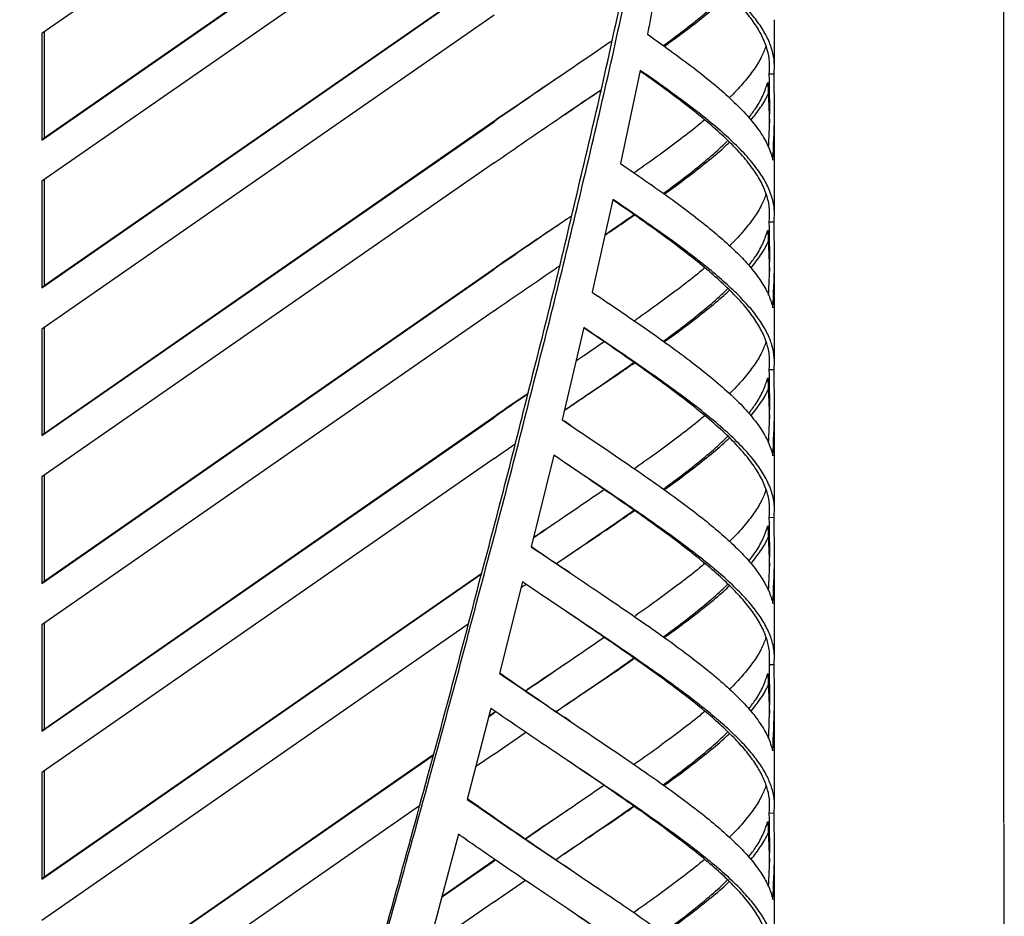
# Model space of a CAD drawing. Header units: millimetres. Extents: x 18 to 3605, y 16 to 2526.
# Tile 16 of 18: x 3192 to 3605, y 1232 to 1608. Entities that reach past the tile are written whole.
import ezdxf

# ---------------------------------------------------------------- set-up
doc = ezdxf.new("R2010")
doc.units = ezdxf.units.MM
doc.header["$LTSCALE"] = 9
doc.layers.add('SCHIZZI', color=9, linetype='Continuous')

msp = doc.modelspace()

# ---------------------------------------------------------------- linework, layer by layer
for p, q in [((3391.23, 1734.26), (3201.45, 1602.45)), ((3202.38, 1558.65), (3392.17, 1690.42)), ((3201.45, 1557.73), (3391.23, 1689.51)), ((3391.23, 1672.21), (3201.45, 1540.4)), ((3201.45, 1495.69), (3391.23, 1627.46)), ((3202.38, 1496.6), (3392.17, 1628.37)), ((3391.23, 1610.16), (3201.45, 1478.35)), ((3508.85, 1608.24), (3508.83, 1605.98)), ((3508.96, 1588.48), (3508.96, 1605.98)), ((3201.45, 1602.45), (3201.45, 1557.73)), ((3202.38, 1603.09), (3202.38, 1558.65)), ((3452.61, 1586.97), (3444.36, 1547.82)), ((3508.76, 1585.35), (3506.76, 1585.31)), ((3506.11, 1581.93), (3506.84, 1564.76)), ((3508.96, 1555.48), (3508.96, 1572.47)), ((3420.74, 1568.36), (3423.16, 1570)), ((3201.45, 1433.64), (3391.23, 1565.41)), ((3202.38, 1434.55), (3392.17, 1566.32)), ((3202.38, 1558.65), (3201.45, 1557.73)), ((3508.86, 1555.48), (3508.85, 1545.99)), ((3391.23, 1548.11), (3201.45, 1416.3)), ((3508.85, 1545.99), (3508.83, 1543.69)), ((3508.96, 1526.43), (3508.96, 1543.69)), ((3201.45, 1540.4), (3201.45, 1495.69)), ((3202.38, 1541.05), (3202.38, 1496.6)), ((3441.09, 1532.82), (3432.37, 1493.89)), ((3508.76, 1523.3), (3506.76, 1523.26)), ((3506.11, 1519.88), (3506.84, 1502.71)), ((3508.96, 1493.43), (3508.96, 1510.42)), ((3201.45, 1371.59), (3391.23, 1503.48)), ((3202.38, 1372.5), (3392.17, 1504.39)), ((3202.38, 1496.6), (3201.45, 1495.69)), ((3508.86, 1493.43), (3508.85, 1483.94)), ((3391.23, 1486.06), (3201.45, 1354.25)), ((3508.85, 1483.94), (3508.83, 1481.64)), ((3508.96, 1464.38), (3508.96, 1481.64)), ((3201.45, 1478.35), (3201.45, 1433.64)), ((3202.38, 1479), (3202.38, 1434.55)), ((3428.95, 1478.97), (3419.84, 1440.26)), ((3508.76, 1461.26), (3506.76, 1461.21)), ((3506.11, 1457.83), (3506.84, 1440.66)), ((3508.96, 1431.38), (3508.96, 1448.37)), ((3420.74, 1444.27), (3423.16, 1445.9)), ((3201.45, 1309.54), (3391.23, 1441.31)), ((3202.38, 1310.45), (3392.17, 1442.22)), ((3419.85, 1440.28), (3420.74, 1439.66)), ((3423.18, 1438.01), (3420.76, 1439.65)), ((3202.38, 1434.55), (3201.45, 1433.64)), ((3391.23, 1424.01), (3400.13, 1430.16)), ((3508.86, 1431.38), (3508.85, 1421.89)), ((3391.23, 1424.01), (3201.45, 1292.2)), ((3416.29, 1425.44), (3406.88, 1386.95)), ((3508.85, 1421.89), (3508.83, 1419.59)), ((3423.16, 1420.82), (3423.1, 1420.85)), ((3508.96, 1402.33), (3508.96, 1419.59)), ((3201.45, 1416.3), (3201.45, 1371.59)), ((3202.38, 1416.95), (3202.38, 1372.5)), ((3508.76, 1399.21), (3506.76, 1399.16)), ((3506.11, 1395.78), (3506.84, 1378.61)), ((3508.96, 1369.33), (3508.96, 1386.32)), ((3420.74, 1382.22), (3423.16, 1383.86)), ((3423.18, 1375.97), (3420.76, 1377.61)), ((3201.45, 1247.49), (3385.98, 1375.62)), ((3202.38, 1372.5), (3201.45, 1371.59)), ((3202.38, 1248.4), (3386.07, 1375.94)), ((3403.22, 1372.2), (3393.56, 1333.79)), ((3508.86, 1369.33), (3508.85, 1359.84)), ((3508.85, 1359.84), (3508.83, 1357.53)), ((3508.96, 1340.29), (3508.96, 1357.53)), ((3380.44, 1354.47), (3201.45, 1230.15)), ((3201.45, 1354.25), (3201.45, 1309.54)), ((3202.38, 1354.9), (3202.38, 1310.45)), ((3508.79, 1337.4), (3506.79, 1337.35)), ((3506.11, 1333.74), (3506.82, 1316.92)), ((3508.96, 1307.28), (3508.96, 1325.49)), ((3389.82, 1319.12), (3380.01, 1280.92)), ((3420.74, 1320.17), (3423.16, 1321.81)), ((3388.92, 1315.61), (3391.23, 1317.21)), ((3389, 1315.93), (3391.73, 1317.82)), ((3391.92, 1317.69), (3391.23, 1317.21)), ((3423.18, 1313.75), (3420.76, 1315.39)), ((3202.38, 1310.45), (3201.45, 1309.54)), ((3391.23, 1299.92), (3404.53, 1309.09)), ((3508.86, 1307.28), (3508.85, 1297.79)), ((3201.45, 1185.44), (3365.81, 1299.56)), ((3202.38, 1186.35), (3365.89, 1299.88)), ((3391.23, 1299.92), (3383.51, 1294.55)), ((3508.85, 1297.79), (3508.83, 1295.49)), ((3423.16, 1296.54), (3423.12, 1296.57)), ((3508.96, 1278.24), (3508.96, 1295.49)), ((3201.45, 1292.2), (3201.45, 1247.49)), ((3202.38, 1292.85), (3202.38, 1248.4)), ((3359.99, 1278.22), (3201.45, 1168.1)), ((3508.76, 1275.11), (3506.76, 1275.06)), ((3506.11, 1271.69), (3506.84, 1254.48)), ((3376.25, 1266.32), (3366.17, 1228.45)), ((3508.96, 1245.23), (3508.96, 1262.23)), ((3420.74, 1258.12), (3423.16, 1259.76)), ((3369.21, 1239.87), (3391.23, 1255.16)), ((3369.29, 1240.19), (3391.6, 1255.68)), ((3391.79, 1255.55), (3391.23, 1255.16)), ((3423.18, 1251.54), (3420.76, 1253.17)), ((3202.38, 1248.4), (3201.45, 1247.49)), ((3391.23, 1237.87), (3404.4, 1246.96)), ((3508.86, 1245.23), (3508.85, 1235.61)), ((3391.23, 1237.87), (3372.18, 1224.64)), ((3508.85, 1235.61), (3508.83, 1233.27)), ((3508.96, 1216.01), (3508.96, 1233.27))]:
    msp.add_line(p, q)
for points, knots in [([(3463.66, 1641.23), (3463.2, 1639.1), (3462.34, 1635.04), (3461.11, 1629.27), (3460.04, 1624.18), (3459.06, 1619.39), (3458.05, 1614.38), (3456.89, 1608.57), (3456.06, 1604.38), (3455.61, 1602.11)], [0, 0, 0, 0, 0.162759, 0.309602, 0.440537, 0.552539, 0.676455, 0.825607, 1, 1, 1, 1]), ([(3506.76, 1585.31), (3506.87, 1587.02), (3507.11, 1590.45), (3506.11, 1595.6), (3504.14, 1600.81), (3501.11, 1606.11), (3497.05, 1611.53), (3491.99, 1617.12), (3485.94, 1622.9), (3478.92, 1628.93), (3471.51, 1634.84), (3466.04, 1638.9), (3463.55, 1640.75)], [0, 0, 0, 0, 0.101715, 0.203429, 0.305144, 0.406859, 0.508574, 0.610288, 0.712003, 0.813718, 0.915433, 1, 1, 1, 1]), ([(3462.31, 1597.34), (3465.14, 1599.44), (3471.04, 1603.81), (3478.84, 1610.03), (3485.09, 1615.33), (3488.22, 1618.4), (3489.36, 1619.51)], [0, 0, 0, 0, 0.264641, 0.550784, 0.836927, 1, 1, 1, 1]), ([(3462.67, 1597.08), (3462.85, 1597.21), (3466.36, 1599.68), (3472.41, 1604.17), (3480.6, 1610.55), (3486.47, 1615.41), (3489.28, 1618.09), (3490.06, 1618.84)], [0, 0, 0, 0, 0.015815, 0.306481, 0.597147, 0.887813, 1, 1, 1, 1]), ([(3440.76, 1599.36), (3440.57, 1599.24), (3436.88, 1596.66), (3428.98, 1591.28), (3417.07, 1583.15), (3404.48, 1574.57), (3395.65, 1568.46), (3391.23, 1565.41)], [0, 0, 0, 0, 0.0128933, 0.25967, 0.5064467, 0.7532233, 1, 1, 1, 1]), ([(3505.36, 1597.17), (3504.8, 1595.69), (3503.59, 1592.48), (3500.49, 1587.42), (3496.21, 1581.96), (3492.65, 1577.98), (3490.26, 1575.74), (3489.95, 1575.46)], [0, 0, 0, 0, 0.212581, 0.462807, 0.713033, 0.963258, 1, 1, 1, 1]), ([(3421.86, 1586.42), (3420.62, 1585.59), (3415.38, 1582.07), (3405.52, 1575.43), (3396.62, 1569.36), (3392.17, 1566.32)], [0, 0, 0, 0, 0.1339362, 0.5669681, 1, 1, 1, 1]), ([(3506.76, 1523.26), (3506.87, 1525.17), (3507.11, 1528.98), (3505.79, 1534.72), (3503.27, 1540.54), (3499.44, 1546.48), (3494.35, 1552.61), (3488.03, 1558.96), (3480.52, 1565.58), (3471.83, 1572.54), (3462.57, 1579.51), (3455.72, 1584.38), (3452.54, 1586.65)], [0, 0, 0, 0, 0.10133, 0.202661, 0.303991, 0.405322, 0.506652, 0.607983, 0.709313, 0.810644, 0.911974, 1, 1, 1, 1]), ([(3506.49, 1554.53), (3506.67, 1558.81), (3507.12, 1569.06), (3506.89, 1579.32), (3506.76, 1585.31)], [0, 0, 0, 0, 0.416525, 1, 1, 1, 1]), ([(3391.23, 1548.11), (3395.74, 1551.23), (3404.75, 1557.46), (3417.52, 1566.17), (3428.09, 1573.37), (3434.07, 1577.48), (3436.27, 1579)], [0, 0, 0, 0, 0.279183, 0.558365, 0.837548, 1, 1, 1, 1]), ([(3498.19, 1567.14), (3499.23, 1568.51), (3501.7, 1571.73), (3504.4, 1576.64), (3505.54, 1580.17), (3506.11, 1581.93)], [0, 0, 0, 0, 0.269704, 0.634852, 1, 1, 1, 1]), ([(3423, 1569.9), (3425.68, 1571.7), (3430.27, 1574.78), (3434.47, 1577.63), (3436.23, 1578.81)], [0, 0, 0, 0, 0.5819147, 1, 1, 1, 1]), ([(3499.05, 1566.03), (3500.47, 1567.85), (3503.3, 1571.49), (3505.58, 1575.17), (3506.26, 1577.04), (3506.31, 1577.17)], [0, 0, 0, 0, 0.4810227, 0.9642142, 1, 1, 1, 1]), ([(3479.62, 1566.2), (3478.92, 1565.61), (3475.87, 1562.99), (3469.56, 1558.1), (3460.6, 1551.44), (3454.02, 1546.71), (3450.26, 1544.09), (3450.02, 1543.92)], [0, 0, 0, 0, 0.087956, 0.385288, 0.682621, 0.979954, 1, 1, 1, 1]), ([(3462.32, 1535.3), (3465.15, 1537.39), (3471.05, 1541.76), (3478.84, 1547.98), (3485.09, 1553.28), (3488.23, 1556.35), (3489.36, 1557.46)], [0, 0, 0, 0, 0.264357, 0.550583, 0.836808, 1, 1, 1, 1]), ([(3462.68, 1535.04), (3462.86, 1535.17), (3466.37, 1537.64), (3472.41, 1542.12), (3480.6, 1548.5), (3486.46, 1553.36), (3489.27, 1556.03), (3490.04, 1556.78)], [0, 0, 0, 0, 0.015468, 0.306455, 0.597442, 0.888429, 1, 1, 1, 1]), ([(3505.44, 1535.09), (3504.87, 1533.56), (3503.64, 1530.3), (3500.51, 1525.2), (3496.24, 1519.74), (3492.71, 1515.79), (3490.35, 1513.58), (3490.07, 1513.32)], [0, 0, 0, 0, 0.2193402, 0.4685277, 0.7177153, 0.9669028, 1, 1, 1, 1]), ([(3506.76, 1461.21), (3506.87, 1462.96), (3507.11, 1466.45), (3506.07, 1471.69), (3504.01, 1476.99), (3500.86, 1482.38), (3496.65, 1487.91), (3491.4, 1493.62), (3485.13, 1499.53), (3477.88, 1505.69), (3469.69, 1512.14), (3460.57, 1518.9), (3451.07, 1525.69), (3444.24, 1530.42), (3441.05, 1532.63)], [0, 0, 0, 0, 0.084206, 0.168411, 0.252617, 0.336823, 0.421029, 0.505234, 0.58944, 0.673646, 0.757852, 0.842057, 0.926263, 1, 1, 1, 1]), ([(3423.8, 1525.83), (3421.53, 1524.29), (3415.31, 1520.04), (3404.46, 1512.63), (3395.64, 1506.53), (3391.23, 1503.48)], [0, 0, 0, 0, 0.2228823, 0.6114412, 1, 1, 1, 1]), ([(3437.72, 1517.77), (3439.32, 1518.85), (3443.71, 1521.81), (3447.66, 1524.54), (3450.18, 1526.28)], [0, 0, 0, 0, 0.363836, 1, 1, 1, 1]), ([(3437.77, 1517.97), (3438.87, 1518.73), (3443.18, 1521.69), (3447.07, 1524.41), (3449.95, 1526.44)], [0, 0, 0, 0, 0.257156, 1, 1, 1, 1]), ([(3421.78, 1524.45), (3420.56, 1523.64), (3415.34, 1520.12), (3405.51, 1513.5), (3396.61, 1507.43), (3392.17, 1504.39)], [0, 0, 0, 0, 0.131851, 0.565925, 1, 1, 1, 1]), ([(3506.49, 1492.6), (3506.67, 1496.83), (3507.12, 1507.05), (3506.89, 1517.27), (3506.76, 1523.26)], [0, 0, 0, 0, 0.414426, 1, 1, 1, 1]), ([(3498.14, 1505.03), (3499.21, 1506.42), (3501.69, 1509.66), (3504.4, 1514.59), (3505.54, 1518.12), (3506.11, 1519.88)], [0, 0, 0, 0, 0.272435, 0.636217, 1, 1, 1, 1]), ([(3499.07, 1504), (3500.48, 1505.81), (3503.31, 1509.45), (3505.58, 1513.12), (3506.26, 1515), (3506.31, 1515.13)], [0, 0, 0, 0, 0.4799645, 0.9641413, 1, 1, 1, 1]), ([(3391.23, 1486.06), (3395.72, 1489.17), (3404.71, 1495.38), (3413.86, 1501.62), (3418.37, 1504.7), (3418.83, 1505.02)], [0, 0, 0, 0, 0.472866, 0.945732, 1, 1, 1, 1]), ([(3479.71, 1504.05), (3479, 1503.43), (3475.93, 1500.81), (3469.59, 1495.91), (3460.63, 1489.25), (3454.08, 1484.54), (3450.34, 1481.94), (3450.13, 1481.79)], [0, 0, 0, 0, 0.090314, 0.387608, 0.684903, 0.982197, 1, 1, 1, 1]), ([(3462.31, 1473.24), (3465.14, 1475.34), (3471.04, 1479.71), (3478.84, 1485.94), (3485.1, 1491.23), (3488.23, 1494.3), (3489.37, 1495.42)], [0, 0, 0, 0, 0.264583, 0.55065, 0.836718, 1, 1, 1, 1]), ([(3462.67, 1472.98), (3462.85, 1473.11), (3466.36, 1475.58), (3472.41, 1480.08), (3480.6, 1486.45), (3486.47, 1491.32), (3489.28, 1494), (3490.07, 1494.75)], [0, 0, 0, 0, 0.015838, 0.306354, 0.59687, 0.887387, 1, 1, 1, 1]), ([(3506.76, 1399.16), (3506.87, 1401.06), (3507.11, 1404.85), (3505.81, 1410.55), (3503.33, 1416.33), (3499.55, 1422.24), (3494.53, 1428.31), (3488.29, 1434.62), (3480.86, 1441.19), (3472.3, 1448.08), (3462.66, 1455.34), (3451.97, 1463), (3440.78, 1470.8), (3432.74, 1476.3), (3428.93, 1478.91)], [0, 0, 0, 0, 0.084035, 0.168069, 0.252104, 0.336139, 0.420174, 0.504208, 0.588243, 0.672278, 0.756313, 0.840347, 0.924382, 1, 1, 1, 1]), ([(3437.5, 1473.03), (3434.7, 1471.1), (3430.9, 1468.49), (3426.74, 1465.65), (3425.64, 1464.9)], [0, 0, 0, 0, 0.734866, 1, 1, 1, 1]), ([(3505.41, 1472.96), (3504.84, 1471.46), (3503.63, 1468.22), (3500.51, 1463.15), (3496.24, 1457.69), (3492.71, 1453.73), (3490.34, 1451.52), (3490.06, 1451.26)], [0, 0, 0, 0, 0.216204, 0.466168, 0.716132, 0.966096, 1, 1, 1, 1]), ([(3420.7, 1444.24), (3423.69, 1446.28), (3430.78, 1451.12), (3440.58, 1457.83), (3447.02, 1462.34), (3449.94, 1464.38)], [0, 0, 0, 0, 0.285743, 0.675991, 1, 1, 1, 1]), ([(3423, 1445.8), (3425.65, 1447.58), (3432.43, 1452.14), (3441.53, 1458.27), (3447.63, 1462.47), (3450.17, 1464.22)], [0, 0, 0, 0, 0.272556, 0.696756, 1, 1, 1, 1]), ([(3506.49, 1430.45), (3506.67, 1434.72), (3507.12, 1444.97), (3506.89, 1455.22), (3506.76, 1461.21)], [0, 0, 0, 0, 0.416182, 1, 1, 1, 1]), ([(3498.18, 1443.04), (3499.23, 1444.41), (3501.7, 1447.63), (3504.4, 1452.54), (3505.54, 1456.07), (3506.11, 1457.83)], [0, 0, 0, 0, 0.2698676, 0.6349338, 1, 1, 1, 1]), ([(3405.42, 1451.1), (3405.07, 1450.86), (3400.54, 1447.76), (3395.7, 1444.4), (3391.23, 1441.31)], [0, 0, 0, 0, 0.077181, 1, 1, 1, 1]), ([(3405.47, 1451.28), (3405.46, 1451.27), (3401.21, 1448.41), (3396.68, 1445.31), (3392.17, 1442.22)], [0, 0, 0, 0, 0.003523, 1, 1, 1, 1]), ([(3499.06, 1441.94), (3500.47, 1443.75), (3503.31, 1447.4), (3505.58, 1451.07), (3506.26, 1452.95), (3506.31, 1453.08)], [0, 0, 0, 0, 0.480593, 0.964186, 1, 1, 1, 1]), ([(3479.73, 1442.01), (3479.01, 1441.39), (3475.94, 1438.76), (3469.59, 1433.86), (3460.63, 1427.2), (3454.08, 1422.49), (3450.34, 1419.89), (3450.13, 1419.74)], [0, 0, 0, 0, 0.090814, 0.38797, 0.685126, 0.982282, 1, 1, 1, 1]), ([(3462.32, 1411.2), (3465.15, 1413.3), (3471.05, 1417.66), (3478.84, 1423.89), (3485.1, 1429.18), (3488.23, 1432.25), (3489.37, 1433.37)], [0, 0, 0, 0, 0.264293, 0.550455, 0.836617, 1, 1, 1, 1]), ([(3462.68, 1410.94), (3462.86, 1411.07), (3466.37, 1413.54), (3472.41, 1418.03), (3480.6, 1424.4), (3486.46, 1429.26), (3489.27, 1431.94), (3490.05, 1432.68)], [0, 0, 0, 0, 0.01545, 0.3064, 0.597349, 0.888298, 1, 1, 1, 1]), ([(3506.79, 1337.35), (3506.89, 1339.1), (3507.08, 1342.6), (3505.99, 1347.85), (3503.88, 1353.16), (3500.67, 1358.57), (3496.4, 1364.12), (3491.08, 1369.84), (3484.75, 1375.77), (3477.43, 1381.96), (3469.17, 1388.43), (3459.99, 1395.22), (3449.97, 1402.36), (3439.1, 1409.91), (3429.71, 1416.33), (3423.72, 1420.42), (3421.86, 1421.69)], [0, 0, 0, 0, 0.074337, 0.148674, 0.223011, 0.297348, 0.371685, 0.446022, 0.520359, 0.594695, 0.669032, 0.743369, 0.817706, 0.892043, 0.96638, 1, 1, 1, 1]), ([(3437.51, 1410.98), (3434.67, 1409.03), (3428.12, 1404.53), (3418.18, 1397.77), (3410.87, 1392.77), (3407.79, 1390.66)], [0, 0, 0, 0, 0.305656, 0.707411, 1, 1, 1, 1]), ([(3505.44, 1410.98), (3504.86, 1409.46), (3503.64, 1406.2), (3500.51, 1401.1), (3496.24, 1395.64), (3492.71, 1391.69), (3490.35, 1389.48), (3490.07, 1389.22)], [0, 0, 0, 0, 0.219012, 0.468241, 0.71747, 0.9667, 1, 1, 1, 1]), ([(3417.37, 1379.92), (3417.39, 1379.94), (3421.69, 1382.87), (3429.66, 1388.3), (3440.6, 1395.79), (3447.03, 1400.3), (3449.95, 1402.34)], [0, 0, 0, 0, 0.001792, 0.354371, 0.706951, 1, 1, 1, 1]), ([(3423, 1383.75), (3425.65, 1385.54), (3432.43, 1390.09), (3441.54, 1396.23), (3447.63, 1400.43), (3450.18, 1402.18)], [0, 0, 0, 0, 0.272484, 0.696564, 1, 1, 1, 1]), ([(3421.86, 1400.28), (3420.62, 1399.44), (3416.15, 1396.44), (3411.32, 1393.18), (3407.83, 1390.82)], [0, 0, 0, 0, 0.276177, 1, 1, 1, 1]), ([(3506.49, 1368.5), (3506.67, 1372.73), (3507.12, 1382.95), (3506.89, 1393.17), (3506.76, 1399.16)], [0, 0, 0, 0, 0.414333, 1, 1, 1, 1]), ([(3498.14, 1380.94), (3499.21, 1382.32), (3501.69, 1385.56), (3504.4, 1390.49), (3505.54, 1394.02), (3506.11, 1395.78)], [0, 0, 0, 0, 0.272437, 0.636218, 1, 1, 1, 1]), ([(3499.07, 1379.9), (3500.48, 1381.72), (3503.31, 1385.35), (3505.58, 1389.02), (3506.26, 1390.9), (3506.31, 1391.03)], [0, 0, 0, 0, 0.479866, 0.964136, 1, 1, 1, 1]), ([(3406.91, 1387.07), (3411.26, 1384.1), (3416.02, 1380.85), (3420.39, 1377.86), (3420.77, 1377.6)], [0, 0, 0, 0, 0.913414, 1, 1, 1, 1]), ([(3479.71, 1379.94), (3479, 1379.33), (3475.93, 1376.71), (3469.59, 1371.81), (3460.63, 1365.15), (3454.08, 1360.44), (3450.34, 1357.84), (3450.13, 1357.69)], [0, 0, 0, 0, 0.090183, 0.387551, 0.684918, 0.982286, 1, 1, 1, 1]), ([(3402.63, 1369.83), (3403.31, 1370.3), (3404, 1370.78), (3404.65, 1371.22), (3404.66, 1371.23)], [0, 0, 0, 0, 0.980891, 1, 1, 1, 1]), ([(3462.31, 1349.14), (3465.14, 1351.24), (3471.04, 1355.61), (3478.84, 1361.84), (3485.1, 1367.13), (3488.23, 1370.21), (3489.37, 1371.32)], [0, 0, 0, 0, 0.26448, 0.550501, 0.836521, 1, 1, 1, 1]), ([(3462.67, 1348.88), (3462.85, 1349.01), (3466.36, 1351.49), (3472.41, 1355.98), (3480.6, 1362.35), (3486.48, 1367.22), (3489.29, 1369.91), (3490.08, 1370.66)], [0, 0, 0, 0, 0.015797, 0.306226, 0.596654, 0.887083, 1, 1, 1, 1]), ([(3506.76, 1275.06), (3506.87, 1276.71), (3507.1, 1279.99), (3506.22, 1284.93), (3504.43, 1289.91), (3501.67, 1294.97), (3497.97, 1300.15), (3493.33, 1305.46), (3487.78, 1310.96), (3481.35, 1316.65), (3474.07, 1322.59), (3465.96, 1328.79), (3457.06, 1335.28), (3447.42, 1342.09), (3437.04, 1349.27), (3428.49, 1355.11), (3423.22, 1358.71), (3421.84, 1359.65)], [0, 0, 0, 0, 0.0696633, 0.1393265, 0.2089898, 0.2786531, 0.3483163, 0.4179796, 0.4876429, 0.5573061, 0.6269694, 0.6966326, 0.7662959, 0.8359592, 0.9056224, 0.9752857, 1, 1, 1, 1]), ([(3437.51, 1348.93), (3434.68, 1346.99), (3428.12, 1342.48), (3417.14, 1335.02), (3408.76, 1329.28), (3404.6, 1326.44)], [0, 0, 0, 0, 0.277422, 0.642055, 1, 1, 1, 1]), ([(3505.41, 1348.88), (3504.85, 1347.37), (3503.63, 1344.13), (3500.51, 1339.05), (3496.24, 1333.59), (3492.71, 1329.63), (3490.34, 1327.42), (3490.06, 1327.16)], [0, 0, 0, 0, 0.216947, 0.466687, 0.716426, 0.966166, 1, 1, 1, 1]), ([(3417.25, 1317.79), (3417.31, 1317.83), (3421.65, 1320.8), (3429.66, 1326.25), (3440.6, 1333.74), (3447.02, 1338.24), (3449.94, 1340.28)], [0, 0, 0, 0, 0.005167, 0.356699, 0.708232, 1, 1, 1, 1]), ([(3423, 1321.7), (3425.65, 1323.49), (3432.43, 1328.04), (3441.53, 1334.17), (3447.63, 1338.37), (3450.17, 1340.12)], [0, 0, 0, 0, 0.272602, 0.69688, 1, 1, 1, 1]), ([(3421.86, 1338.23), (3420.62, 1337.39), (3415.37, 1333.86), (3409.54, 1329.95), (3404.8, 1326.73), (3404.49, 1326.51)], [0, 0, 0, 0, 0.2241607, 0.9487451, 1, 1, 1, 1]), ([(3506.44, 1306.46), (3506.64, 1310.77), (3507.11, 1321.07), (3506.91, 1331.37), (3506.79, 1337.35)], [0, 0, 0, 0, 0.418767, 1, 1, 1, 1]), ([(3393.61, 1334.01), (3397.77, 1331.14), (3406.41, 1325.17), (3415.42, 1319.04), (3420.1, 1315.84), (3420.75, 1315.4)], [0, 0, 0, 0, 0.443469, 0.92278, 1, 1, 1, 1]), ([(3498.18, 1318.94), (3499.23, 1320.31), (3501.7, 1323.53), (3504.4, 1328.44), (3505.54, 1331.97), (3506.11, 1333.74)], [0, 0, 0, 0, 0.269962, 0.634981, 1, 1, 1, 1]), ([(3499.06, 1317.84), (3500.47, 1319.66), (3503.31, 1323.3), (3505.58, 1326.98), (3506.26, 1328.85), (3506.31, 1328.98)], [0, 0, 0, 0, 0.480443, 0.964175, 1, 1, 1, 1]), ([(3479.72, 1317.91), (3479.01, 1317.29), (3475.94, 1314.66), (3469.59, 1309.76), (3460.63, 1303.1), (3454.04, 1298.36), (3450.27, 1295.74), (3450.02, 1295.56)], [0, 0, 0, 0, 0.090386, 0.386609, 0.682832, 0.979055, 1, 1, 1, 1]), ([(3462.21, 1287.02), (3465.08, 1289.14), (3471.01, 1293.54), (3478.85, 1299.79), (3485.1, 1305.08), (3488.23, 1308.15), (3489.37, 1309.27)], [0, 0, 0, 0, 0.266912, 0.552045, 0.837178, 1, 1, 1, 1]), ([(3462.57, 1286.76), (3462.78, 1286.92), (3466.33, 1289.41), (3472.41, 1293.93), (3480.6, 1300.31), (3486.47, 1305.16), (3489.27, 1307.85), (3490.05, 1308.59)], [0, 0, 0, 0, 0.018772, 0.308635, 0.598497, 0.888359, 1, 1, 1, 1]), ([(3506.79, 1213.08), (3506.89, 1214.82), (3507.08, 1218.31), (3505.99, 1223.56), (3503.89, 1228.87), (3500.68, 1234.28), (3496.42, 1239.82), (3491.11, 1245.53), (3484.79, 1251.46), (3477.48, 1257.64), (3469.23, 1264.11), (3460.07, 1270.89), (3450.06, 1278.02), (3439.21, 1285.55), (3429.78, 1292.01), (3423.75, 1296.12), (3421.83, 1297.43)], [0, 0, 0, 0, 0.074264, 0.148529, 0.222793, 0.297057, 0.371322, 0.445586, 0.51985, 0.594115, 0.668379, 0.742643, 0.816908, 0.891172, 0.965436, 1, 1, 1, 1]), ([(3437.38, 1286.79), (3434.59, 1284.88), (3428.08, 1280.4), (3417.1, 1272.94), (3408.68, 1267.17), (3404.48, 1264.3)], [0, 0, 0, 0, 0.273392, 0.63824, 1, 1, 1, 1]), ([(3505.4, 1286.79), (3504.84, 1285.3), (3503.62, 1282.07), (3500.51, 1277), (3496.24, 1271.54), (3492.69, 1267.56), (3490.29, 1265.33), (3489.98, 1265.04)], [0, 0, 0, 0, 0.214869, 0.464318, 0.713766, 0.963215, 1, 1, 1, 1]), ([(3380.09, 1281.23), (3384.14, 1278.39), (3392.55, 1272.5), (3404.73, 1264.12), (3414.25, 1257.61), (3419.39, 1254.11), (3420.73, 1253.2)], [0, 0, 0, 0, 0.283341, 0.587851, 0.89236, 1, 1, 1, 1]), ([(3417.12, 1255.66), (3417.23, 1255.73), (3421.61, 1258.72), (3429.66, 1264.2), (3440.56, 1271.67), (3446.95, 1276.14), (3449.82, 1278.15)], [0, 0, 0, 0, 0.008586, 0.360246, 0.711906, 1, 1, 1, 1]), ([(3423, 1259.65), (3425.65, 1261.44), (3432.43, 1266), (3441.49, 1272.1), (3447.55, 1276.27), (3450.05, 1277.99)], [0, 0, 0, 0, 0.273852, 0.700064, 1, 1, 1, 1]), ([(3421.86, 1276.18), (3420.62, 1275.34), (3415.37, 1271.81), (3409.5, 1267.88), (3404.72, 1264.62), (3404.36, 1264.38)], [0, 0, 0, 0, 0.222689, 0.942335, 1, 1, 1, 1]), ([(3506.48, 1244.26), (3506.67, 1248.52), (3507.12, 1258.78), (3506.89, 1269.05), (3506.76, 1275.06)], [0, 0, 0, 0, 0.414997, 1, 1, 1, 1]), ([(3498.08, 1256.75), (3499.16, 1258.17), (3501.67, 1261.43), (3504.4, 1266.39), (3505.54, 1269.92), (3506.11, 1271.69)], [0, 0, 0, 0, 0.27672, 0.63836, 1, 1, 1, 1]), ([(3499, 1255.72), (3499.01, 1255.73), (3500.74, 1257.62), (3503.15, 1261.22), (3505.58, 1264.93), (3506.26, 1266.8), (3506.31, 1266.93)], [0, 0, 0, 0, 0.003056, 0.483772, 0.964487, 1, 1, 1, 1]), ([(3479.61, 1255.76), (3478.93, 1255.18), (3475.89, 1252.58), (3469.59, 1247.71), (3460.63, 1241.05), (3454.01, 1236.29), (3450.19, 1233.64), (3449.91, 1233.44)], [0, 0, 0, 0, 0.085651, 0.38241, 0.679169, 0.975928, 1, 1, 1, 1]), ([(3462.09, 1224.89), (3465, 1227.04), (3470.98, 1231.46), (3478.84, 1237.74), (3485.06, 1243), (3488.17, 1246.05), (3489.28, 1247.13)], [0, 0, 0, 0, 0.270692, 0.556011, 0.84133, 1, 1, 1, 1]), ([(3462.45, 1224.63), (3462.7, 1224.81), (3466.29, 1227.34), (3472.41, 1231.88), (3480.6, 1238.26), (3486.44, 1243.09), (3489.22, 1245.75), (3489.98, 1246.47)], [0, 0, 0, 0, 0.022291, 0.31213, 0.601968, 0.891806, 1, 1, 1, 1]), ([(3506.76, 1150.61), (3506.87, 1152.47), (3507.11, 1156.18), (3505.88, 1161.76), (3503.52, 1167.41), (3499.91, 1173.18), (3495.11, 1179.11), (3489.14, 1185.25), (3482.03, 1191.64), (3473.83, 1198.34), (3464.58, 1205.37), (3454.33, 1212.78), (3443.12, 1220.63), (3432.32, 1228.05), (3424.93, 1233.09), (3421.87, 1235.18)], [0, 0, 0, 0, 0.078699, 0.157398, 0.236098, 0.314797, 0.393496, 0.472195, 0.550894, 0.629594, 0.708293, 0.786992, 0.865691, 0.94439, 1, 1, 1, 1])]:
    msp.add_open_spline(points, degree=3, knots=knots)
for points in [[(3508.76, 1585.35), (3508.87, 1587.04), (3509.11, 1590.42), (3508.1, 1595.5), (3506.12, 1600.64), (3503.05, 1605.86), (3498.96, 1611.22), (3493.85, 1616.74), (3487.75, 1622.46), (3480.67, 1628.42), (3472.72, 1634.63), (3466.68, 1639.03), (3463.66, 1641.23)], [(3426.68, 1537.92), (3430.02, 1551.98), (3436.68, 1580.11), (3442.82, 1608.53), (3445.89, 1622.74)], [(3427.94, 1537.12), (3431.31, 1551.2), (3438.03, 1579.35), (3444.23, 1607.8), (3447.32, 1622.02)], [(3455.61, 1602.11), (3459.3, 1599.51), (3466.69, 1594.29), (3476.37, 1587.02), (3484.96, 1580.09), (3492.29, 1573.5), (3498.36, 1567.17), (3503.08, 1561.07), (3506.56, 1555.13), (3507.72, 1551.26), (3508.3, 1549.32)], [(3508.76, 1523.3), (3508.87, 1525.19), (3509.11, 1528.95), (3507.78, 1534.61), (3505.24, 1540.34), (3501.37, 1546.21), (3496.24, 1552.26), (3489.86, 1558.53), (3482.27, 1565.09), (3473.51, 1571.98), (3463.72, 1579.21), (3456.31, 1584.38), (3452.61, 1586.97)], [(3508.3, 1549.32), (3508.58, 1555.32), (3509.13, 1567.33), (3508.88, 1579.35), (3508.76, 1585.35)], [(3444.36, 1547.82), (3447.96, 1545.35), (3455.17, 1540.41), (3464.95, 1533.48), (3473.89, 1526.87), (3481.89, 1520.57), (3488.93, 1514.55), (3494.96, 1508.76), (3499.95, 1503.18), (3503.87, 1497.77), (3506.78, 1492.47), (3507.8, 1489), (3508.3, 1487.27)], [(3406.25, 1454.38), (3409.77, 1468.22), (3416.79, 1495.92), (3423.38, 1523.92), (3426.68, 1537.92)], [(3407.33, 1453.51), (3410.87, 1467.37), (3417.96, 1495.08), (3424.61, 1523.11), (3427.94, 1537.12)], [(3508.76, 1461.26), (3508.87, 1462.98), (3509.11, 1466.42), (3508.06, 1471.59), (3505.99, 1476.81), (3502.81, 1482.14), (3498.56, 1487.6), (3493.26, 1493.23), (3486.93, 1499.08), (3479.61, 1505.18), (3471.34, 1511.56), (3462.14, 1518.27), (3452.13, 1525.3), (3444.77, 1530.31), (3441.09, 1532.82)], [(3508.3, 1487.27), (3508.58, 1493.27), (3509.13, 1505.28), (3508.88, 1517.3), (3508.76, 1523.3)], [(3432.37, 1493.89), (3436.64, 1491), (3445.19, 1485.24), (3456.81, 1477.22), (3467.46, 1469.62), (3477.01, 1462.43), (3485.4, 1455.61), (3492.59, 1449.1), (3498.54, 1442.86), (3503.17, 1436.83), (3506.59, 1430.97), (3507.73, 1427.14), (3508.3, 1425.22)], [(3508.76, 1399.21), (3508.87, 1401.08), (3509.11, 1404.81), (3507.8, 1410.44), (3505.3, 1416.14), (3501.48, 1421.96), (3496.41, 1427.97), (3490.11, 1434.2), (3482.62, 1440.7), (3473.98, 1447.52), (3464.25, 1454.71), (3453.47, 1462.32), (3441.77, 1470.33), (3433.22, 1476.09), (3428.95, 1478.97)], [(3508.3, 1425.22), (3508.58, 1431.22), (3509.13, 1443.23), (3508.88, 1455.25), (3508.76, 1461.26)], [(3385.05, 1372.09), (3388.67, 1385.73), (3395.9, 1413), (3402.8, 1440.59), (3406.25, 1454.38)], [(3385.93, 1371.16), (3389.58, 1384.81), (3396.88, 1412.1), (3403.84, 1439.71), (3407.33, 1453.51)], [(3419.84, 1440.26), (3423.98, 1437.48), (3432.27, 1431.91), (3443.78, 1424.13), (3454.56, 1416.73), (3464.48, 1409.72), (3473.52, 1403.05), (3481.61, 1396.7), (3488.72, 1390.63), (3494.82, 1384.81), (3499.87, 1379.19), (3503.83, 1373.73), (3506.77, 1368.4), (3507.79, 1364.91), (3508.3, 1363.17)], [(3508.79, 1337.4), (3508.89, 1339.12), (3509.09, 1342.56), (3507.98, 1347.74), (3505.85, 1352.98), (3502.61, 1358.32), (3498.3, 1363.8), (3492.94, 1369.45), (3486.55, 1375.32), (3479.16, 1381.44), (3470.82, 1387.85), (3461.56, 1394.58), (3451.44, 1401.67), (3440.49, 1409.15), (3428.82, 1417.01), (3420.47, 1422.63), (3416.29, 1425.44)], [(3508.3, 1363.17), (3508.58, 1369.17), (3509.13, 1381.18), (3508.88, 1393.2), (3508.76, 1399.21)], [(3406.88, 1386.95), (3411.58, 1383.78), (3420.99, 1377.44), (3434.12, 1368.63), (3446.44, 1360.28), (3457.82, 1352.41), (3468.2, 1344.98), (3477.52, 1337.94), (3485.72, 1331.24), (3492.75, 1324.85), (3498.57, 1318.72), (3503.13, 1312.79), (3506.51, 1307.01), (3507.67, 1303.24), (3508.25, 1301.36)], [(3508.76, 1275.11), (3508.87, 1276.73), (3509.1, 1279.97), (3508.21, 1284.84), (3506.41, 1289.75), (3503.62, 1294.74), (3499.88, 1299.85), (3495.2, 1305.1), (3489.61, 1310.53), (3483.12, 1316.17), (3475.76, 1322.04), (3467.58, 1328.18), (3458.6, 1334.62), (3448.87, 1341.38), (3438.42, 1348.49), (3427.31, 1355.98), (3415.61, 1363.83), (3407.35, 1369.41), (3403.22, 1372.2)], [(3363.5, 1291.01), (3367.15, 1304.45), (3374.46, 1331.32), (3381.52, 1358.5), (3385.05, 1372.09)], [(3364.18, 1290.04), (3367.86, 1303.48), (3375.24, 1330.37), (3382.37, 1357.57), (3385.93, 1371.16)], [(3508.25, 1301.36), (3508.54, 1307.36), (3509.11, 1319.37), (3508.89, 1331.39), (3508.79, 1337.4)], [(3393.56, 1333.79), (3398.1, 1330.69), (3407.19, 1324.5), (3420.08, 1315.84), (3432.35, 1307.6), (3443.88, 1299.81), (3454.63, 1292.42), (3464.53, 1285.42), (3473.55, 1278.77), (3481.63, 1272.43), (3488.73, 1266.36), (3494.82, 1260.55), (3499.86, 1254.93), (3503.82, 1249.49), (3506.76, 1244.16), (3507.78, 1240.68), (3508.3, 1238.94)], [(3508.79, 1213.12), (3508.89, 1214.84), (3509.09, 1218.28), (3507.98, 1223.46), (3505.86, 1228.69), (3502.62, 1234.03), (3498.32, 1239.5), (3492.97, 1245.15), (3486.58, 1251.01), (3479.21, 1257.12), (3470.88, 1263.52), (3461.64, 1270.25), (3451.53, 1277.33), (3440.61, 1284.79), (3428.92, 1292.67), (3416.53, 1300.99), (3403.53, 1309.75), (3394.39, 1316), (3389.82, 1319.12)], [(3334.83, 1187.95), (3339.68, 1205), (3349.37, 1239.1), (3358.79, 1273.71), (3363.5, 1291.01)], [(3335.24, 1186.94), (3340.14, 1204), (3349.92, 1238.11), (3359.42, 1272.73), (3364.18, 1290.04)], [(3380.01, 1280.92), (3384.4, 1277.88), (3393.19, 1271.79), (3405.81, 1263.23), (3417.95, 1255.05), (3429.51, 1247.29), (3440.45, 1239.92), (3450.72, 1232.91), (3460.28, 1226.23), (3469.09, 1219.88), (3477.09, 1213.81), (3484.27, 1208.01), (3490.59, 1202.43), (3496.02, 1197.06), (3500.53, 1191.86), (3504.1, 1186.79), (3506.78, 1181.83), (3507.75, 1178.58), (3508.24, 1176.96)], [(3508.3, 1238.94), (3508.57, 1244.97), (3509.13, 1257.02), (3508.88, 1269.08), (3508.76, 1275.11)], [(3508.76, 1150.65), (3508.87, 1152.48), (3509.11, 1156.14), (3507.87, 1161.65), (3505.49, 1167.22), (3501.85, 1172.91), (3497, 1178.77), (3490.98, 1184.84), (3483.8, 1191.16), (3475.52, 1197.79), (3466.19, 1204.76), (3455.84, 1212.11), (3444.55, 1219.88), (3432.38, 1228.11), (3419.4, 1236.83), (3405.67, 1246.08), (3391.31, 1255.83), (3381.27, 1262.82), (3376.25, 1266.32)]]:
    msp.add_open_spline(points, degree=3)
at = {"layer": 'SCHIZZI', "color": 7, "true_color": 0xffffff}
msp.add_lwpolyline([(3605.42, 15.52), (3605.25, 2526.48), (18.34, 2526.48), (18.34, 15.52)], close=True, dxfattribs=at)

doc.saveas('drawing.dxf')
